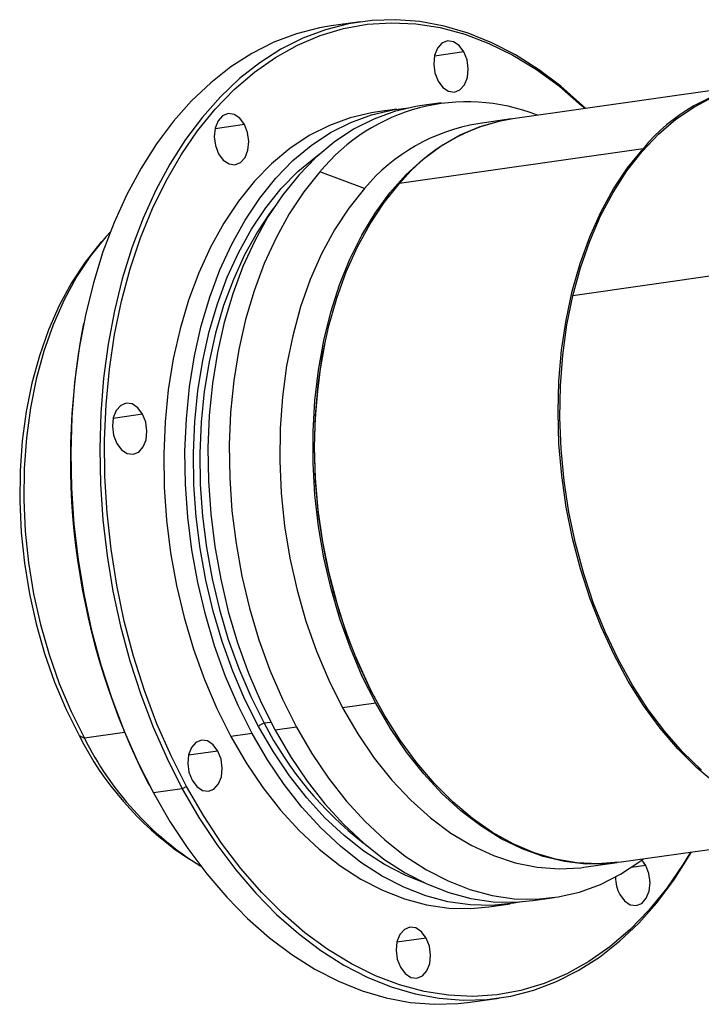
# Model space of a CAD drawing. Header units: millimetres. Extents: x 1376 to 1898, y 996 to 1363.
# Tile 8 of 12: x 1753 to 1785, y 1089 to 1135. Entities that reach past the tile are written whole.
import ezdxf

# ---------------------------------------------------------------- set-up
doc = ezdxf.new("R2010")
doc.units = ezdxf.units.MM
doc.layers.get('0').update_dxf_attribs({"lineweight": 18})
doc.layers.add('尺寸线', color=7, linetype='Continuous', lineweight=18)

# ---------------------------------------------------------------- blocks, each defined once
blk = doc.blocks.new('L264')
at = {"linetype": 'Continuous', "lineweight": 25}
for p, q in [((24.059, 62.472), (21.533, 62.113)), ((33.115, 59.847), (30.546, 59.481)), ((58.635, 57.043), (37.39, 54.017)), ((31.13, 55.399), (29.272, 55.134)), ((27.267, 54.849), (25.41, 54.584)), ((13.972, 53.514), (11.403, 53.148)), ((37.241, 53.996), (34.342, 53.583)), ((48.741, 51.407), (27.496, 48.381)), ((48.826, 51.356), (48.741, 51.407)), ((24.448, 47.947), (20.556, 49.375)), ((1.504, 43.308), (1.023, 42.737)), ((55.839, 40.462), (42.616, 38.579)), ((-0.065, 36.153), (-0.095, 36.005)), ((20.94, 34.246), (20.92, 34.147)), ((5.081, 28.255), (2.512, 27.889)), ((25.262, 3.654), (25.309, 3.565)), ((25.423, 3.052), (22.523, 2.639)), ((16.277, 1.379), (15.686, 1.295)), ((18.499, 0.955), (16.642, 0.69)), ((-0.453, 0.221), (0, 0)), ((3.502, 0.499), (0, 0)), ((14.636, 0.405), (12.779, 0.14)), ((11.65, -1.132), (9.081, -1.498)), ((5.602, -3.996), (5.672, -4.129)), ((8.915, -4.215), (8.542, -4.416)), ((8.542, -4.416), (6.016, -4.776)), ((46.624, -10.828), (67.87, -7.803)), ((24.338, -9.14), (24.423, -9.204)), ((8.555, -10.149), (9.175, -10.562)), ((43.576, -11.262), (46.476, -10.849)), ((48.975, -11.101), (47.713, -11.281)), ((48.975, -11.101), (48.636, -10.621)), ((35.279, -14.717), (37.136, -14.452)), ((39.141, -14.167), (40.999, -13.902)), ((29.832, -17.434), (27.263, -17.8)), ((33.658, -23.028), (36.184, -22.669))]:
    blk.add_line(p, q, dxfattribs=at)
at = {"linetype": 'Continuous', "lineweight": 25, "flags": 128}
for points in [[(21.533, 62.113), (20.519, 61.94), (18.501, 61.422), (16.531, 60.681), (14.621, 59.72), (12.78, 58.545), (11.018, 57.161), (9.344, 55.577), (7.768, 53.801), (6.297, 51.842), (4.94, 49.71), (3.704, 47.418), (2.596, 44.977), (1.621, 42.4), (0.784, 39.701), (0.091, 36.895), (-0.456, 33.996), (-0.853, 31.02), (-1.098, 27.983), (-1.19, 24.901), (-1.129, 21.79), (-0.914, 18.667), (-0.548, 15.549), (-0.031, 12.452), (0.634, 9.393), (1.442, 6.388), (2.39, 3.453), (3.472, 0.604), (4.683, -2.144), (6.016, -4.776)], [(43.74, 54.922), (43.471, 55.179), (41.574, 56.849), (39.615, 58.321), (37.606, 59.589), (35.557, 60.645), (33.479, 61.483), (31.383, 62.1), (29.281, 62.491), (27.183, 62.655), (25.1, 62.591), (23.044, 62.3), (21.026, 61.782), (19.057, 61.04), (17.147, 60.079), (15.305, 58.904), (13.543, 57.521), (11.87, 55.937), (10.293, 54.161), (8.823, 52.202), (7.466, 50.07), (6.23, 47.778), (5.122, 45.337), (4.147, 42.76), (3.31, 40.061), (2.617, 37.255), (2.07, 34.356), (1.673, 31.38), (1.427, 28.343), (1.335, 25.26), (1.397, 22.15), (1.611, 19.027), (1.978, 15.908), (2.495, 12.812), (3.159, 9.753), (3.968, 6.748), (4.915, 3.813), (5.997, 0.964), (7.208, -1.784), (8.542, -4.416)], [(8.915, -4.215), (7.561, -1.537), (6.335, 1.26), (5.242, 4.162), (4.29, 7.153), (3.484, 10.214), (2.828, 13.33), (2.326, 16.483), (1.981, 19.655), (1.794, 22.829), (1.767, 25.987), (1.9, 29.11), (2.191, 32.183), (2.641, 35.187), (3.245, 38.105), (4.001, 40.922), (4.904, 43.622), (5.949, 46.189), (7.131, 48.609), (8.442, 50.869), (9.876, 52.956), (11.425, 54.859), (13.079, 56.566), (14.83, 58.068), (16.667, 59.356), (18.582, 60.425), (20.561, 61.267), (22.596, 61.877), (24.674, 62.254), (26.784, 62.393), (28.913, 62.295), (31.051, 61.96), (33.184, 61.391), (35.302, 60.589), (37.392, 59.56), (39.443, 58.309), (41.442, 56.844), (43.38, 55.172), (43.658, 54.91)], [(33.115, 59.847), (32.706, 60.4), (32.21, 60.732), (31.687, 60.804), (31.2, 60.608), (30.808, 60.166), (30.558, 59.532), (30.48, 58.783), (30.584, 58.008), (30.857, 57.302)], [(30.857, 57.302), (31.266, 56.749), (31.762, 56.417), (32.285, 56.344), (32.771, 56.541), (33.164, 56.983), (33.414, 57.617), (33.492, 58.366), (33.388, 59.141), (33.115, 59.847)], [(42.616, 38.579), (43.283, 41.024), (44.095, 43.352), (45.045, 45.545), (46.128, 47.588), (47.336, 49.465), (48.659, 51.163), (50.088, 52.67), (51.614, 53.975), (53.224, 55.069), (54.907, 55.944), (56.652, 56.593), (58.446, 57.012), (58.784, 57.064)], [(14.636, 0.405), (13.416, 2.836), (12.323, 5.386), (11.367, 8.038), (10.553, 10.772), (9.886, 13.571), (9.373, 16.415), (9.015, 19.285), (8.815, 22.161), (8.775, 25.024), (8.895, 27.854), (9.175, 30.631), (9.612, 33.338), (10.203, 35.954), (10.944, 38.463), (11.83, 40.847), (12.856, 43.09), (14.014, 45.177), (15.296, 47.093), (16.693, 48.825), (18.197, 50.362), (19.796, 51.693), (21.48, 52.808), (23.237, 53.701), (25.055, 54.365), (26.923, 54.796), (28.274, 54.958)], [(29.272, 55.134), (28.928, 55.081), (27.061, 54.651), (25.243, 53.987), (23.486, 53.094), (21.802, 51.978), (20.203, 50.648), (18.699, 49.111), (17.302, 47.378), (16.02, 45.462), (14.862, 43.376), (13.836, 41.133), (12.95, 38.749), (12.208, 36.24), (11.617, 33.623), (11.181, 30.917), (10.901, 28.139), (10.781, 25.31), (10.821, 22.447), (11.02, 19.571), (11.378, 16.701), (11.892, 13.857), (12.558, 11.058), (13.373, 8.323), (14.329, 5.672), (15.421, 3.122), (16.642, 0.69)], [(25.41, 54.584), (25.065, 54.531), (23.198, 54.101), (21.38, 53.437), (19.623, 52.544), (17.939, 51.428), (16.34, 50.097), (14.836, 48.561), (13.439, 46.828), (12.157, 44.912), (10.999, 42.826), (9.973, 40.583), (9.087, 38.198), (8.346, 35.69), (7.754, 33.073), (7.318, 30.367), (7.038, 27.589), (6.918, 24.76), (6.958, 21.897), (7.157, 19.021), (7.515, 16.151), (8.029, 13.307), (8.696, 10.508), (9.51, 7.773), (10.466, 5.122), (11.559, 2.572), (12.779, 0.14)], [(13.972, 53.514), (13.563, 54.066), (13.067, 54.399), (12.544, 54.471), (12.057, 54.275), (11.665, 53.833), (11.415, 53.199), (11.337, 52.449), (11.44, 51.675), (11.713, 50.969)], [(11.713, 50.969), (12.122, 50.416), (12.618, 50.084), (13.141, 50.011), (13.628, 50.208), (14.02, 50.65), (14.27, 51.284), (14.348, 52.033), (14.245, 52.808), (13.972, 53.514)], [(25.423, 3.052), (24.251, 5.391), (23.207, 7.846), (22.296, 10.399), (21.527, 13.034), (20.905, 15.73), (20.433, 18.468), (20.115, 21.228), (19.955, 23.991), (19.952, 26.737), (20.107, 29.445), (20.418, 32.096), (20.885, 34.672), (21.502, 37.154), (22.266, 39.523), (23.171, 41.762), (24.21, 43.857), (25.377, 45.791), (26.663, 47.55), (28.058, 49.122), (29.553, 50.496), (31.136, 51.661), (32.796, 52.609), (34.522, 53.334), (36.301, 53.83), (37.241, 53.996)], [(15.188, 1.027), (14.006, 3.382), (12.948, 5.852), (12.022, 8.42), (11.233, 11.068), (10.588, 13.779), (10.09, 16.534), (9.743, 19.314), (9.55, 22.1), (9.511, 24.872), (9.628, 27.613), (9.899, 30.303), (10.322, 32.925), (10.894, 35.459), (11.612, 37.889), (12.471, 40.198), (13.464, 42.371), (14.586, 44.392), (15.827, 46.248), (17.181, 47.925), (18.637, 49.414), (20.186, 50.703), (20.583, 50.99)], [(55.109, -3.977), (53.412, -2.553), (51.786, -0.933), (50.243, 0.871), (48.793, 2.847), (47.447, 4.979), (46.216, 7.252), (45.107, 9.651), (44.128, 12.158), (43.288, 14.754), (42.591, 17.422), (42.044, 20.141), (41.649, 22.893), (41.409, 25.657), (41.328, 28.414), (41.404, 31.143), (41.637, 33.826), (42.026, 36.442), (42.569, 38.972), (43.26, 41.4), (44.095, 43.706), (45.068, 45.875), (46.173, 47.891), (47.4, 49.74), (48.741, 51.407)], [(20.556, 49.375), (19.159, 47.643), (17.877, 45.727), (16.719, 43.64), (15.693, 41.397), (14.807, 39.013), (14.065, 36.504), (13.474, 33.888), (13.038, 31.181), (12.758, 28.404), (12.638, 25.574), (12.678, 22.711), (12.877, 19.835), (13.235, 16.965), (13.749, 14.121), (14.416, 11.322), (15.23, 8.588), (16.186, 5.936), (17.279, 3.386), (18.499, 0.955)], [(46.624, -10.828), (44.826, -10.97), (42.972, -10.882), (41.111, -10.56), (39.256, -10.006), (37.421, -9.225), (35.619, -8.221), (33.864, -7.003), (32.167, -5.579), (30.541, -3.959), (28.997, -2.154), (27.547, -0.179), (26.202, 1.953), (24.97, 4.227), (23.861, 6.626), (22.883, 9.132), (22.042, 11.729), (21.346, 14.397), (20.798, 17.116), (20.403, 19.868), (20.164, 22.632), (20.082, 25.388), (20.158, 28.118), (20.392, 30.8), (20.781, 33.416), (21.323, 35.947), (22.014, 38.374), (22.85, 40.681), (23.823, 42.85), (24.927, 44.866), (26.154, 46.714), (27.496, 48.381)], [(24.448, 47.947), (23.071, 46.231), (21.815, 44.324), (20.689, 42.241), (19.702, 39.997), (18.862, 37.61), (18.174, 35.098), (17.645, 32.48), (17.278, 29.775), (17.077, 27.005), (17.041, 24.191), (17.173, 21.353), (17.47, 18.514), (17.931, 15.695), (18.552, 12.918), (19.328, 10.203), (20.253, 7.572), (21.321, 5.044), (22.523, 2.639)], [(16.153, 45.756), (15.091, 44.149), (13.982, 42.151), (13.001, 40.004), (12.152, 37.722), (11.443, 35.321), (10.877, 32.817), (10.459, 30.227), (10.191, 27.568), (10.076, 24.859), (10.114, 22.119), (10.305, 19.366), (10.648, 16.62), (11.14, 13.897), (11.778, 11.218), (12.557, 8.601), (13.472, 6.063), (14.518, 3.623), (15.686, 1.295)], [(16.525, 46.26), (16.318, 45.982), (16.153, 45.756)], [(2.27, 44.168), (1.857, 43.717), (0.528, 42.061), (-0.684, 40.221), (-1.77, 38.211), (-2.722, 36.046), (-3.533, 33.743), (-4.196, 31.319), (-4.707, 28.792), (-5.061, 26.183), (-5.256, 23.51), (-5.29, 20.794), (-5.163, 18.057), (-4.876, 15.317), (-4.431, 12.597), (-3.832, 9.918), (-3.083, 7.298), (-2.19, 4.76), (-1.16, 2.321), (0, 0)], [(1.023, 42.737), (0.066, 41.513), (-1.124, 39.707), (-2.191, 37.733), (-3.126, 35.608), (-3.922, 33.347), (-4.573, 30.967), (-5.074, 28.487), (-5.421, 25.925), (-5.613, 23.301), (-5.646, 20.635), (-5.522, 17.947), (-5.24, 15.258), (-4.804, 12.588), (-4.215, 9.957), (-3.48, 7.386), (-2.603, 4.893), (-1.592, 2.499), (-0.453, 0.221)], [(53.839, -2.783), (52.2, -1.195), (50.642, 0.579), (49.176, 2.527), (47.812, 4.634), (46.561, 6.885), (45.431, 9.265), (44.431, 11.755), (43.567, 14.337), (42.846, 16.994), (42.273, 19.707), (41.852, 22.454), (41.587, 25.218), (41.479, 27.977), (41.529, 30.712), (41.736, 33.404), (42.099, 36.032), (42.616, 38.579)], [(5.081, 28.255), (4.672, 28.808), (4.176, 29.141), (3.653, 29.213), (3.166, 29.016), (2.774, 28.574), (2.524, 27.94), (2.446, 27.191), (2.549, 26.417), (2.822, 25.71)], [(2.822, 25.71), (3.231, 25.158), (3.727, 24.825), (4.25, 24.753), (4.737, 24.95), (5.129, 25.391), (5.379, 26.025), (5.457, 26.775), (5.354, 27.549), (5.081, 28.255)], [(22.523, 2.639), (23.851, 0.375), (25.293, -1.731), (26.839, -3.662), (28.478, -5.405), (30.196, -6.946), (31.981, -8.273), (33.819, -9.375), (35.696, -10.246), (37.598, -10.877), (39.51, -11.264), (41.418, -11.405), (43.308, -11.298), (43.576, -11.262)], [(46.476, -10.849), (45.597, -10.947), (43.752, -10.976), (41.892, -10.771), (40.033, -10.333), (38.187, -9.665), (36.367, -8.771), (34.587, -7.66), (32.859, -6.337), (31.196, -4.814), (29.609, -3.1), (28.111, -1.208), (26.712, 0.847), (25.423, 3.052)], [(29.641, -12.613), (28.001, -11.961), (26.174, -11.017), (24.388, -9.859), (22.655, -8.497), (20.987, -6.938), (19.396, -5.193), (17.893, -3.276), (16.487, -1.198), (15.188, 1.027)], [(18.499, 0.955), (19.84, -1.342), (21.291, -3.487), (22.844, -5.467), (24.486, -7.268), (26.208, -8.878), (27.997, -10.285), (29.841, -11.48), (31.728, -12.455), (33.644, -13.203), (35.577, -13.719), (37.513, -14), (39.44, -14.043), (41.343, -13.849), (43.21, -13.419), (45.028, -12.755), (46.785, -11.862), (48.469, -10.746), (48.761, -10.524)], [(12.779, 0.14), (14.12, -2.156), (15.571, -4.302), (17.124, -6.282), (18.766, -8.083), (20.488, -9.692), (22.277, -11.099), (24.121, -12.294), (26.008, -13.269), (27.924, -14.017), (29.857, -14.534), (31.793, -14.814), (33.72, -14.858), (35.279, -14.717)], [(38.134, -14.276), (37.48, -14.399), (35.577, -14.593), (33.65, -14.55), (31.714, -14.269), (29.781, -13.753), (27.865, -13.005), (25.978, -12.03), (24.134, -10.835), (22.345, -9.428), (20.623, -7.818), (18.981, -6.017), (17.428, -4.037), (15.977, -1.892), (14.636, 0.405)], [(16.642, 0.69), (17.983, -1.606), (19.434, -3.752), (20.986, -5.732), (22.629, -7.533), (24.351, -9.142), (26.14, -10.549), (27.984, -11.744), (29.871, -12.719), (31.787, -13.467), (33.72, -13.984), (35.656, -14.264), (37.582, -14.308), (39.141, -14.167)], [(11.65, -1.132), (11.241, -0.58), (10.745, -0.247), (10.222, -0.175), (9.735, -0.372), (9.343, -0.813), (9.093, -1.447), (9.015, -2.197), (9.119, -2.971), (9.392, -3.677)], [(9.392, -3.677), (9.801, -4.23), (10.297, -4.563), (10.82, -4.635), (11.307, -4.438), (11.699, -3.996), (11.949, -3.362), (12.027, -2.613), (11.923, -1.839), (11.65, -1.132)], [(52.893, -9.936), (52.246, -11.002), (50.812, -13.089), (49.264, -14.991), (47.609, -16.698), (45.858, -18.2), (44.021, -19.489), (42.107, -20.557), (40.127, -21.399), (38.092, -22.01), (36.014, -22.386), (33.905, -22.526), (31.775, -22.428), (29.638, -22.093), (27.504, -21.523), (25.386, -20.721), (23.296, -19.692), (21.246, -18.442), (19.246, -16.976), (17.308, -15.305), (15.444, -13.436), (13.662, -11.381), (11.974, -9.15), (10.389, -6.757), (8.915, -4.215)], [(6.016, -4.776), (7.464, -7.278), (9.02, -9.637), (10.675, -11.841), (12.42, -13.877), (14.246, -15.735), (16.143, -17.405), (18.102, -18.877), (20.111, -20.145), (22.16, -21.2), (24.238, -22.039), (26.334, -22.655), (28.436, -23.047), (30.534, -23.211), (32.617, -23.147), (33.658, -23.028)], [(8.542, -4.416), (9.99, -6.918), (11.546, -9.278), (13.2, -11.481), (14.945, -13.517), (16.772, -15.375), (18.669, -17.045), (20.627, -18.517), (22.636, -19.785), (24.685, -20.841), (26.763, -21.679), (28.859, -22.296), (30.962, -22.687), (33.06, -22.851), (35.143, -22.787), (37.198, -22.496), (39.216, -21.978), (41.186, -21.236), (43.096, -20.275), (44.937, -19.1), (46.699, -17.717), (48.373, -16.133), (49.949, -14.357), (51.42, -12.398), (52.776, -10.266), (52.974, -9.924)], [(46.717, -13.646), (47.126, -14.199), (47.622, -14.531), (48.145, -14.604), (48.631, -14.407), (49.024, -13.965), (49.274, -13.331), (49.352, -12.582), (49.248, -11.808), (48.975, -11.101)], [(29.832, -17.434), (29.423, -16.882), (28.927, -16.549), (28.404, -16.477), (27.917, -16.674), (27.525, -17.116), (27.275, -17.749), (27.197, -18.499), (27.3, -19.273), (27.573, -19.979)], [(27.573, -19.979), (27.982, -20.532), (28.478, -20.865), (29.001, -20.937), (29.488, -20.74), (29.88, -20.298), (30.13, -19.664), (30.208, -18.915), (30.105, -18.141), (29.832, -17.434)]]:
    blk.add_lwpolyline(points, dxfattribs=at)
at = {"linetype": 'Continuous', "lineweight": 25}
for centre, radius, start, end in [((61.132, 41.158), 16.08, 98.9345, 140.40494), ((33.407, 38.943), 16.552, 68.30013, 140.929), ((37.006, 37.406), 16.395, 99.35096, 139.98848), ((39.887, 38.132), 16.08, 98.9345, 140.40494), ((60.7, 24.257), 61.92, 169.06242, 207.14732), ((67.266, 25.192), 47.203, 169.06322, 207.14651), ((15.857, 0.382), 0.929, 100.61266, 136.0671), ((44.024, 15.985), 31.919, 207.40179, 231.9212), ((24.444, 12.751), 27.872, 206.71613, 235.24519), ((24.91, 12.431), 27.84, 206.52118, 237.98422), ((49.638, -12.115), 3.298, 179.97172, 207.66713)]:
    blk.add_arc(centre, radius, start, end, dxfattribs=at)

msp = doc.modelspace()

# ---------------------------------------------------------------- block references
at = {"layer": '尺寸线', "color": 7, "xscale": 0.5355, "yscale": 0.5355, "zscale": 0.5355}
msp.add_blockref('L264', (1755.8433, 1101.1091), dxfattribs=at)

doc.saveas('drawing.dxf')
